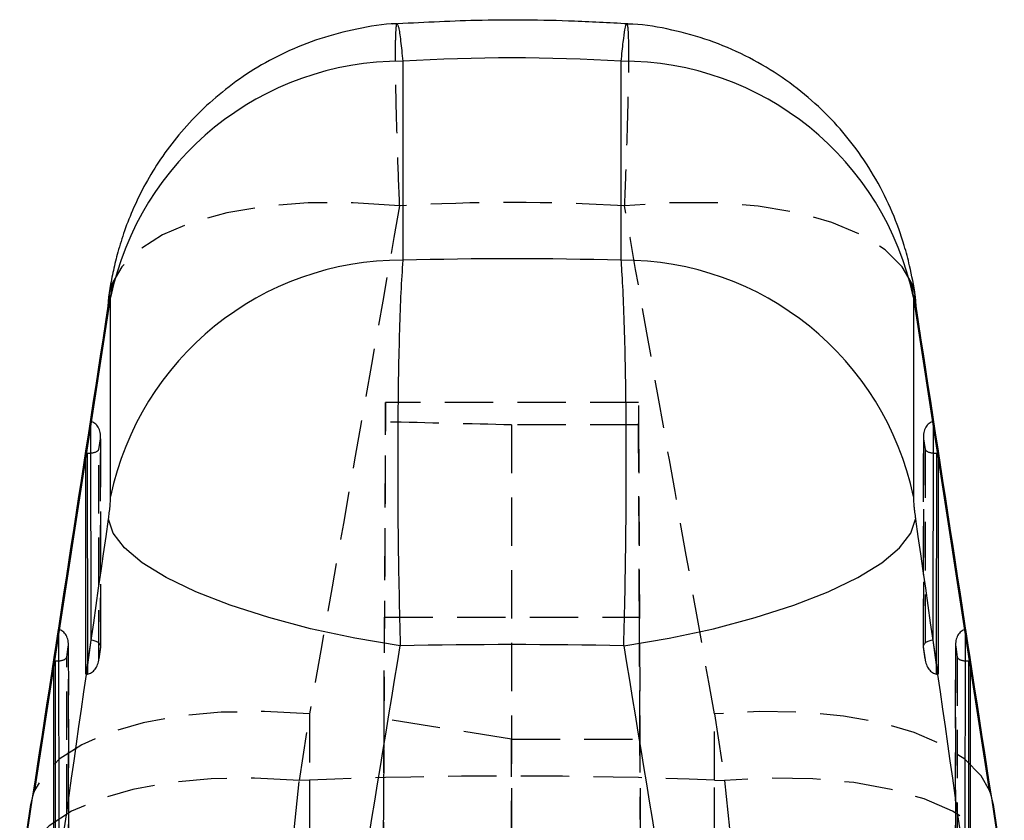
# Model space of a CAD drawing. Extents: x 31 to 371, y 23 to 290.
# Tile 24 of 26: x 211 to 237, y 269 to 290. Entities that reach past the tile are written whole.
import ezdxf

# ---------------------------------------------------------------- set-up
doc = ezdxf.new("R2010")
doc.units = 0
doc.linetypes.add('HIDDEN', pattern=[1.905, 1.27, -0.635])
doc.layers.get('0').update_dxf_attribs({"linetype": 'CONTINUOUS'})

msp = doc.modelspace()

# ---------------------------------------------------------------- linework, layer by layer
at = {"color": 7, "linetype": 'CONTINUOUS'}
for p, q in [((221.138998, 289.306509), (221.138998, 284.087616)), ((226.866811, 284.087616), (226.866811, 289.306509)), ((213.475629, 283.145907), (212.10997, 274.27231)), ((213.422341, 283.129158), (213.405242, 282.884109)), ((213.47736, 277.892711), (213.47736, 283.111605)), ((234.528449, 283.111605), (234.528449, 277.892711)), ((235.895839, 274.27231), (234.530453, 283.144134)), ((234.600568, 282.884109), (234.582871, 283.133107)), ((212.825139, 279.032159), (212.951788, 279.852467)), ((212.951788, 279.852467), (212.956357, 274.125474)), ((235.049452, 274.125474), (235.054021, 279.852467)), ((235.054021, 279.852467), (235.18067, 279.032159)), ((212.829767, 273.232194), (212.825139, 279.032159)), ((235.18067, 279.032159), (235.176042, 273.232194)), ((211.983221, 273.578944), (212.10987, 274.399268)), ((212.10987, 274.399268), (212.114825, 268.187287)), ((235.890984, 268.187287), (235.895939, 274.399268)), ((235.895939, 274.399268), (236.022588, 273.578944)), ((212.956357, 274.125474), (212.829767, 273.232194)), ((235.176042, 273.232194), (235.049452, 274.125474)), ((212.003161, 273.578304), (211.479933, 270.178544)), ((211.988234, 267.294007), (211.983221, 273.578944)), ((236.525876, 270.178544), (236.002649, 273.578304)), ((236.022588, 273.578944), (236.017575, 267.294007)), ((211.376739, 269.814911), (211.109172, 268.070954)), ((236.896637, 268.070954), (236.62907, 269.814911)), ((211.359333, 269.567805), (211.091765, 267.823833)), ((236.914044, 267.823833), (236.646476, 269.567805))]:
    msp.add_line(p, q, dxfattribs=at)
at = {"color": 7, "linetype": 'HIDDEN'}
for p, q in [((213.532387, 283.514711), (213.475629, 283.145907)), ((234.530453, 283.144134), (234.473422, 283.514711)), ((227.318737, 280.357691), (220.687072, 280.357691)), ((220.35954, 205.211575), (220.685507, 279.846716)), ((223.990906, 279.768499), (224.002295, 205.088551)), ((227.320595, 279.768499), (223.990906, 279.768499)), ((227.320595, 279.768499), (227.646269, 205.199401)), ((213.166083, 279.1269), (213.208992, 279.404822)), ((213.208992, 279.404822), (213.213354, 273.938301)), ((213.216235, 273.959386), (213.211846, 279.461759)), ((234.793963, 279.461759), (234.789574, 273.959386)), ((234.792455, 273.938301), (234.796817, 279.404822)), ((234.796817, 279.404822), (234.839727, 279.1269)), ((213.170464, 273.635658), (213.166083, 279.1269)), ((234.839727, 279.1269), (234.835346, 273.635658)), ((220.648717, 272.054913), (220.660634, 274.725663)), ((220.660634, 274.725663), (227.345175, 274.725663)), ((227.359439, 271.528843), (227.345175, 274.725663)), ((212.10997, 274.27231), (212.003161, 273.578304)), ((236.002649, 273.578304), (235.895839, 274.27231)), ((212.374703, 268.021199), (212.369927, 274.00856)), ((235.635883, 274.00856), (235.631106, 268.021199)), ((212.324163, 273.673686), (212.367073, 273.951608)), ((212.367073, 273.951608), (212.371821, 268.000114)), ((213.167032, 273.606646), (213.215465, 273.948404)), ((213.213354, 273.938301), (213.170464, 273.635658)), ((234.790344, 273.948404), (234.838778, 273.606646)), ((234.835346, 273.635658), (234.792455, 273.938301)), ((235.633988, 268.000114), (235.638736, 273.951608)), ((235.638736, 273.951608), (235.681646, 273.673686)), ((212.328932, 267.697471), (212.324163, 273.673686)), ((212.868749, 273.50727), (212.868967, 273.234027)), ((235.136842, 273.234027), (235.13706, 273.50727)), ((235.681646, 273.673686), (235.676877, 267.697471)), ((218.427553, 270.443517), (218.69512, 272.187474)), ((218.69512, 272.187474), (218.69512, 270.453947)), ((229.310689, 272.187474), (229.578256, 270.443517)), ((229.310689, 270.453947), (229.310689, 272.187474)), ((220.359545, 205.870288), (220.648717, 272.054913)), ((223.992262, 271.528843), (220.648717, 272.054913)), ((223.992262, 271.528843), (227.359439, 271.528843)), ((224.002295, 205.770279), (223.992262, 271.528843)), ((227.646263, 205.882463), (227.359439, 271.528843)), ((218.293872, 269.148367), (218.427553, 270.443517)), ((218.69512, 270.453947), (218.427553, 270.443517)), ((218.69512, 270.453947), (218.69512, 259.462791)), ((229.310689, 270.453947), (229.578256, 270.443517)), ((229.310689, 259.462791), (229.310689, 270.453947)), ((229.578256, 270.443517), (229.711937, 269.148367))]:
    msp.add_line(p, q, dxfattribs=at)
at = {"color": 8, "linetype": 'CONTINUOUS'}
for p, q in [((212.864342, 279.030892), (212.868749, 273.50727)), ((235.13706, 273.50727), (235.141467, 279.030892)), ((212.022423, 273.577678), (212.027217, 267.569083)), ((235.978592, 267.569083), (235.983386, 273.577678)), ((211.376739, 269.814911), (211.359333, 269.567805)), ((236.646476, 269.567805), (236.62907, 269.814911))]:
    msp.add_line(p, q, dxfattribs=at)
at = {"color": 7, "linetype": 'HIDDEN', "flags": 128}
for points in [[(221.055783, 285.513314), (219.839207, 285.596403), (218.660032, 285.593602), (217.545663, 285.504955), (216.521994, 285.332533), (215.612815, 285.080331), (214.839252, 284.754234), (214.219283, 284.361797), (213.767315, 283.912155), (213.532137, 283.514115)], [(234.473246, 283.515113), (234.238494, 283.912155), (233.786526, 284.361797), (233.166557, 284.754234), (232.392994, 285.080331), (231.483815, 285.332533), (230.460146, 285.504955), (229.345777, 285.593602), (228.166602, 285.596403), (226.950026, 285.513314)], [(213.532137, 283.514115), (213.493849, 283.415737), (213.422341, 283.129158)], [(234.582871, 283.133107), (234.511961, 283.415737), (234.473246, 283.515113)], [(218.69512, 272.187474), (217.515557, 272.249418), (216.377671, 272.230404), (215.306589, 272.13085), (214.325964, 271.95296), (213.457451, 271.700668), (212.720231, 271.379548), (212.130581, 270.996663), (211.701524, 270.560506), (211.479788, 270.178187)], [(236.525717, 270.178917), (236.304285, 270.560506), (235.875228, 270.996663), (235.285579, 271.379548), (234.548358, 271.700668), (233.679845, 271.95296), (232.69922, 272.13085), (231.628138, 272.230404), (230.490252, 272.249418), (229.310689, 272.187474)], [(218.427553, 270.443517), (217.24799, 270.505461), (216.110104, 270.486447), (215.039022, 270.386892), (214.058398, 270.209002), (213.189884, 269.956711), (212.452663, 269.635576), (211.863014, 269.252705), (211.433958, 268.816548), (211.174968, 268.336716), (211.109172, 268.070954)], [(236.896637, 268.070954), (236.830841, 268.336716), (236.571851, 268.816548), (236.142795, 269.252705), (235.553146, 269.635576), (234.815925, 269.956711), (233.947411, 270.209002), (232.966787, 270.386892), (231.895705, 270.486447), (230.757819, 270.505461), (229.578256, 270.443517)]]:
    msp.add_lwpolyline(points, dxfattribs=at)
at = {"color": 7, "linetype": 'CONTINUOUS', "flags": 128}
for points in [[(221.07313, 273.977118), (219.878934, 274.176183), (218.720186, 274.423036), (217.622806, 274.712163), (216.611339, 275.037068), (215.708407, 275.390494), (214.934209, 275.764557), (214.306061, 276.15087), (213.838011, 276.540789), (213.540532, 276.925611), (213.420275, 277.29671)], [(226.93268, 273.977118), (228.126875, 274.176183), (229.285623, 274.423036), (230.383003, 274.712163), (231.39447, 275.037068), (232.297402, 275.390494), (233.0716, 275.764557), (233.699749, 276.15087), (234.167798, 276.540789), (234.465277, 276.925611), (234.585534, 277.29671)], [(211.479788, 270.178187), (211.442535, 270.080688), (211.376739, 269.814911)], [(236.62907, 269.814911), (236.563274, 270.080688), (236.525717, 270.178917)]]:
    msp.add_lwpolyline(points, dxfattribs=at)
at = {"color": 7, "linetype": 'CONTINUOUS'}
for centre, start, end in [((221.100375, 281.519004), 89.7158357, 168.1994958), ((226.905434, 281.519004), 11.8005042, 90.2841643), ((221.100375, 276.300111), 89.7158357, 168.1994958), ((226.905434, 276.300111), 11.8005042, 90.2841643)]:
    msp.add_arc(centre, 7.787601, start, end, dxfattribs=at)
at = {"color": 7, "linetype": 'HIDDEN'}
msp.add_arc((224.002905, 134.112876), 136.444349, 87.77058983, 92.22941017, dxfattribs=at)
at = {"color": 7, "linetype": 'CONTINUOUS'}
for centre, major_axis, ratio, start_param, end_param in [((224.002905, 210.61584), (0, 78.77782), 0.773060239, 6.236141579, 6.330229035), ((224.002905, 250.274372), (60.9, 0), 0.555840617, 1.523752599, 1.617840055), ((215.959413, 274.888215), (52.650423, 342.743693), 0.010783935, 1.549121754, 1.587976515), ((232.046396, 274.888215), (-52.650423, 342.743693), 0.010783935, 4.695208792, 4.734063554), ((212.822356, 278.891145), (0.307396, 0.00048), 0.458727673, 1.433064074, 1.561024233), ((212.864452, 279.163806), (0.304348, -0.023234), 0.43446495, 4.745184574, 5.038681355), ((235.141357, 279.163806), (0.304348, 0.023234), 0.43446495, 4.386096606, 4.679593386), ((235.183453, 278.891145), (0.307396, -0.00048), 0.458727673, 1.58056842, 1.708528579), ((215.959413, 320.206887), (52.665878, 373.27607), 0.009293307, 4.559350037, 4.598489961), ((232.046396, 320.206887), (-52.665878, 373.27607), 0.009293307, 1.684695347, 1.72383527), ((224.002905, 319.222599), (60.744672, 373.439732), 0.011639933, 4.553685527, 4.592825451), ((224.002905, 250.274372), (60.9, 0), 0.389658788, 1.522669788, 1.618922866), ((224.002905, 319.222599), (-60.744672, 373.439732), 0.011639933, 1.690359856, 1.72949978), ((212.022533, 273.710593), (0.304348, -0.023234), 0.43446495, 4.745184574, 5.038681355), ((235.983276, 273.710593), (0.304348, 0.023234), 0.43446495, 4.386096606, 4.679593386)]:
    msp.add_ellipse(centre, major_axis=major_axis, ratio=ratio, start_param=start_param, end_param=end_param, dxfattribs=at)
at = {"color": 7, "linetype": 'HIDDEN'}
for centre, major_axis, ratio, start_param, end_param in [((224.002905, 210.61584), (0, 74.985325), 0.812158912, 6.234773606, 6.331597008), ((224.002905, 273.903927), (60.706394, 343.021393), 0.014145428, 1.539448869, 1.578303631), ((224.002905, 273.903927), (-60.706394, 343.021393), 0.014145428, 4.704881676, 4.743736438), ((227.362978, 270.206978), (-0.044241, 10.150712), 0.00020814, 5.173740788, 6.625571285), ((220.642832, 270.206978), (0.044241, 10.150712), 0.00020814, 5.964543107, 7.392629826), ((212.907361, 279.441737), (0.03146, 0.412108), 0.734890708, 4.678886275, 6.240260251), ((181.22994, 270.206978), (145.157787, -0.442238), 0.069862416, 1.271990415, 1.295734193), ((235.098448, 279.441737), (-0.03146, 0.412108), 0.734890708, 0.042925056, 1.604299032), ((212.864452, 279.163806), (0.304348, -0.023234), 0.43446495, 5.038681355, 6.178598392), ((235.141357, 279.163806), (0.304348, 0.023234), 0.43446495, 3.246179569, 4.386096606), ((212.065442, 273.988524), (0.03146, 0.412108), 0.734890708, 4.678886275, 6.240260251), ((235.940367, 273.988524), (-0.03146, 0.412108), 0.734890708, 0.042925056, 1.604299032), ((212.911723, 273.975219), (0.304322, -0.021334), 0.504707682, 6.180867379, 7.742241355), ((235.094087, 273.975219), (0.304322, 0.021334), 0.504707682, 1.682536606, 3.243910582), ((211.980437, 273.437932), (0.307396, 0.00048), 0.458727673, 1.433064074, 1.561024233), ((212.022533, 273.710593), (0.304348, -0.023234), 0.43446495, 5.038681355, 6.178598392), ((212.868833, 273.67257), (0.030752, 0.438652), 0.690579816, 3.243203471, 4.676617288), ((235.136977, 273.67257), (-0.030752, 0.438652), 0.690579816, 1.606568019, 3.039981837), ((235.983276, 273.710593), (0.304348, 0.023234), 0.43446495, 3.246179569, 4.386096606), ((236.025372, 273.437932), (0.307396, -0.00048), 0.458727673, 1.58056842, 1.708528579), ((212.826756, 273.37566), (0.307385, 0.004728), 0.466748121, 4.715004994, 4.842965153), ((235.179053, 273.37566), (0.307385, -0.004728), 0.466748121, 4.581812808, 4.709772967)]:
    msp.add_ellipse(centre, major_axis=major_axis, ratio=ratio, start_param=start_param, end_param=end_param, dxfattribs=at)
at = {"color": 7, "linetype": 'CONTINUOUS'}
for points, knots in [([(220.993823, 290.286857), (220.985391, 290.286864), (220.62931, 290.287157), (219.943429, 290.16406), (218.96782, 289.919728), (218.063111, 289.556174), (217.235294, 289.108258), (216.490589, 288.587006), (215.833093, 288.010231), (215.264777, 287.394405), (214.785265, 286.75667), (214.391882, 286.114048), (214.079425, 285.483241), (213.840909, 284.880797), (213.66844, 284.329301), (213.545088, 283.819352), (213.469226, 283.436252), (213.435217, 283.200523), (213.424865, 283.128771)], [0, 0, 0, 0, 0.002234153, 0.094347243, 0.183009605, 0.268795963, 0.351796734, 0.431953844, 0.509132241, 0.583119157, 0.653615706, 0.720237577, 0.782526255, 0.840008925, 0.891964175, 0.936138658, 0.980561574, 1, 1, 1, 1]), ([(227.137293, 290.280315), (226.639731, 290.308557), (225.28114, 290.385671), (223.188123, 290.402616), (221.597657, 290.318759), (220.868516, 290.280315)], [0, 0, 0, 0, 0.23835489, 0.650827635, 1, 1, 1, 1]), ([(234.582759, 283.132124), (234.581328, 283.141968), (234.541097, 283.418752), (234.456772, 283.856866), (234.264446, 284.59452), (233.988365, 285.363054), (233.565557, 286.21668), (233.051859, 287.003964), (232.455723, 287.723905), (231.774939, 288.378491), (230.990641, 288.970657), (230.121154, 289.47259), (229.183287, 289.871354), (228.194069, 290.13942), (227.462173, 290.274285), (227.06501, 290.279179), (227.011513, 290.279838)], [0, 0, 0, 0, 0.00267033, 0.075077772, 0.123915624, 0.20593808, 0.291440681, 0.375884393, 0.454536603, 0.538696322, 0.625620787, 0.714330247, 0.804180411, 0.894766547, 0.985825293, 1, 1, 1, 1]), ([(221.138998, 284.087616), (221.121125, 283.820173), (221.086893, 283.307941), (221.049212, 282.284108), (221.020689, 281.076925), (221.005384, 279.705101), (221.003975, 278.224849), (221.014947, 276.788635), (221.037165, 275.352466), (221.061141, 274.435566), (221.07313, 273.977118)], [0, 0, 0, 0, 0.131745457, 0.252331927, 0.372918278, 0.516404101, 0.639011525, 0.761618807, 0.880809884, 1, 1, 1, 1]), ([(226.93268, 273.977118), (226.940404, 274.261798), (226.961088, 275.024039), (226.984648, 276.309277), (227.001399, 277.929453), (227.001859, 279.488508), (226.987139, 280.914169), (226.962675, 282.084064), (226.927283, 283.094554), (226.893261, 283.731234), (226.871535, 284.023965), (226.866811, 284.087616)], [0, 0, 0, 0, 0.074457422, 0.199363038, 0.324268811, 0.483489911, 0.604085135, 0.724681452, 0.845549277, 0.966416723, 1, 1, 1, 1]), ([(213.47736, 283.111605), (213.477188, 283.12276), (213.476647, 283.157684), (213.470177, 283.178609), (213.457285, 283.151945), (213.440242, 283.084416), (213.422921, 282.995436), (213.410053, 282.914403), (213.405242, 282.884109)], [0, 0, 0, 0, 0.097611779, 0.305595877, 0.513517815, 0.652641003, 0.870136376, 1, 1, 1, 1]), ([(234.600568, 282.884109), (234.598332, 282.898411), (234.58823, 282.963057), (234.570383, 283.062691), (234.552876, 283.137132), (234.5394, 283.172498), (234.530292, 283.172003), (234.529037, 283.130897), (234.528449, 283.111605)], [0, 0, 0, 0, 0.060450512, 0.27323677, 0.486136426, 0.609923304, 0.816920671, 1, 1, 1, 1]), ([(213.420275, 277.29671), (213.427712, 277.351511), (213.442755, 277.462351), (213.458673, 277.609358), (213.470411, 277.739969), (213.476475, 277.832466), (213.477129, 277.87696), (213.47736, 277.892711)], [0, 0, 0, 0, 0.239969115, 0.485358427, 0.628838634, 0.868605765, 1, 1, 1, 1]), ([(234.528449, 277.892711), (234.528465, 277.88897), (234.528596, 277.858404), (234.532262, 277.779254), (234.543245, 277.648707), (234.558742, 277.501772), (234.572993, 277.386291), (234.583182, 277.313513), (234.585534, 277.29671)], [0, 0, 0, 0, 0.03351392, 0.273758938, 0.513951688, 0.673696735, 0.924660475, 1, 1, 1, 1])]:
    msp.add_open_spline(points, degree=3, knots=knots, dxfattribs=at)
at = {"color": 7, "linetype": 'HIDDEN'}
for points, knots in [([(221.055783, 285.513314), (221.03599, 286.022904), (220.99974, 286.956144), (220.966627, 288.104627), (220.94729, 289.087552), (220.94616, 289.798172), (220.963598, 290.180817), (220.979568, 290.324593), (220.993385, 290.285941), (220.993825, 290.284711)], [0, 0, 0, 0, 0.184340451, 0.337592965, 0.495479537, 0.694781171, 0.842807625, 0.994997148, 1, 1, 1, 1]), ([(227.011351, 290.272775), (227.020452, 290.261747), (227.042273, 290.235307), (227.057555, 289.864809), (227.059154, 289.233698), (227.046565, 288.418583), (227.019778, 287.410893), (226.986204, 286.4196), (226.95962, 285.753663), (226.950026, 285.513314)], [0, 0, 0, 0, 0.127265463, 0.305113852, 0.457897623, 0.610681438, 0.762476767, 0.914273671, 1, 1, 1, 1])]:
    msp.add_open_spline(points, degree=3, knots=knots, dxfattribs=at)
at = {"color": 8, "linetype": 'CONTINUOUS'}
for points, knots in [([(220.993825, 290.284711), (221.005677, 290.26524), (221.030142, 290.225048), (221.079536, 289.888296), (221.11972, 289.495129), (221.138998, 289.306509)], [0, 0, 0, 0, 0.328357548, 0.677782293, 1, 1, 1, 1]), ([(226.866811, 289.306509), (226.885062, 289.486479), (226.921565, 289.846418), (226.96819, 290.165629), (226.998779, 290.315162), (227.009903, 290.277656), (227.011351, 290.272775)], [0, 0, 0, 0, 0.30303042, 0.606062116, 0.948732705, 1, 1, 1, 1])]:
    msp.add_open_spline(points, degree=3, knots=knots, dxfattribs=at)

doc.saveas('drawing.dxf')
